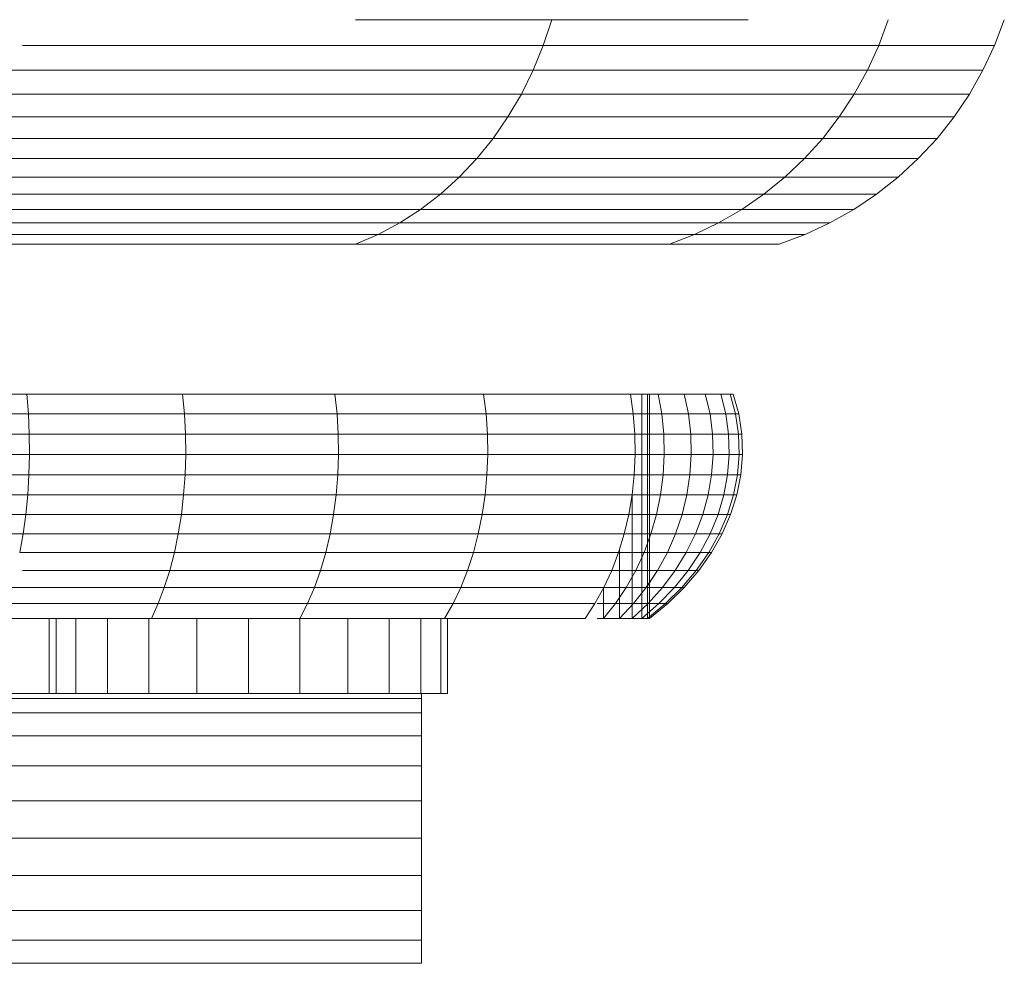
# Model space of a CAD drawing. Header units: millimetres. Extents: x -5903 to 5148, y -923 to 11622.
# Tile 29 of 37: x 3959 to 4043, y 7012 to 7092. Entities that reach past the tile are written whole.
import ezdxf

# ---------------------------------------------------------------- set-up
doc = ezdxf.new("R2010")
doc.units = ezdxf.units.MM
doc.layers.add('G-XREF-____-OTLN', color=7, linetype='Continuous', lineweight=9, true_color=0x007f7f)
doc.layers.add('I-FURN-____-OTLN', color=7, linetype='Continuous', lineweight=9)

# ---------------------------------------------------------------- blocks, each defined once
blk = doc.blocks.new('Gym_Bicycle - BYCYCLE_dwg-951122-Level 1')
at = {"layer": 'G-XREF-____-OTLN'}
for p, q in [((68.533, 386.066), (68.533, 388.015)), ((68.533, 388.015), (68.533, 386.066)), ((68.533, 383.526), (68.533, 386.066)), ((68.533, 386.066), (398.49, 386.066)), ((68.533, 380.569), (68.533, 383.526)), ((68.533, 383.526), (398.48, 383.526)), ((68.533, 383.526), (68.533, 380.569)), ((68.533, 377.395), (68.533, 380.569)), ((68.533, 380.569), (398.474, 380.569)), ((68.533, 380.569), (68.533, 377.395)), ((68.533, 377.395), (68.533, 374.222)), ((68.533, 377.395), (398.472, 377.395)), ((68.533, 377.395), (68.533, 374.222)), ((68.533, 377.395), (398.472, 377.395)), ((68.533, 374.222), (68.533, 371.264)), ((390.738, 374.222), (68.533, 374.222)), ((390.738, 374.222), (68.533, 374.222)), ((68.533, 374.222), (68.533, 371.264)), ((68.533, 368.725), (68.533, 371.264)), ((68.533, 371.264), (390.031, 371.264)), ((68.533, 371.264), (68.533, 368.725)), ((68.533, 371.264), (390.031, 371.264)), ((68.533, 366.776), (68.533, 368.725)), ((68.533, 368.725), (389.424, 368.725)), ((68.533, 368.725), (68.533, 366.776)), ((389.424, 368.725), (68.533, 368.725)), ((68.533, 365.551), (68.533, 366.776)), ((68.533, 366.776), (388.959, 366.776)), ((388.959, 366.776), (68.533, 366.776)), ((66.325, 358.783), (66.325, 365.133)), ((66.9, 365.133), (66.325, 365.133)), ((66.325, 365.133), (66.9, 365.133)), ((66.325, 358.783), (66.325, 365.133)), ((66.9, 365.133), (68.588, 365.133)), ((66.9, 358.783), (66.9, 365.133)), ((68.588, 365.133), (66.9, 365.133)), ((66.9, 358.783), (66.9, 365.133)), ((68.533, 365.551), (68.533, 365.133)), ((68.533, 365.551), (68.533, 365.133)), ((68.533, 365.551), (388.666, 365.551)), ((388.666, 365.551), (68.533, 365.551)), ((68.588, 365.133), (71.272, 365.133)), ((68.588, 358.783), (68.588, 365.133)), ((68.588, 358.783), (68.588, 365.133)), ((71.272, 365.133), (74.77, 365.133)), ((71.272, 358.783), (71.272, 365.133)), ((71.272, 358.783), (71.272, 365.133)), ((74.77, 365.133), (78.844, 365.133)), ((74.77, 358.783), (74.77, 365.133)), ((78.844, 365.133), (74.77, 365.133)), ((74.77, 358.783), (74.77, 365.133)), ((78.844, 365.133), (83.216, 365.133)), ((78.844, 358.783), (78.844, 365.133)), ((83.216, 365.133), (78.844, 365.133)), ((78.844, 358.783), (78.844, 365.133)), ((87.588, 365.133), (83.216, 365.133)), ((83.216, 358.783), (83.216, 365.133)), ((87.588, 365.133), (83.216, 365.133)), ((83.216, 358.783), (83.216, 365.133)), ((91.661, 365.133), (87.588, 365.133)), ((87.588, 358.783), (87.588, 365.133)), ((91.661, 365.133), (87.588, 365.133)), ((87.588, 358.783), (87.588, 365.133)), ((95.16, 365.133), (91.661, 365.133)), ((91.661, 358.783), (91.661, 365.133)), ((95.16, 365.133), (91.661, 365.133)), ((91.661, 358.783), (91.661, 365.133)), ((97.844, 365.133), (95.16, 365.133)), ((95.16, 358.783), (95.16, 365.133)), ((97.844, 365.133), (95.16, 365.133)), ((95.16, 358.783), (95.16, 365.133)), ((99.531, 365.133), (97.844, 365.133)), ((97.844, 358.783), (97.844, 365.133)), ((97.844, 358.783), (97.844, 365.133)), ((100.055, 365.133), (99.531, 365.133)), ((99.531, 365.133), (100.107, 365.133)), ((99.531, 358.783), (99.531, 365.133)), ((99.531, 358.783), (99.531, 365.133)), ((100.055, 365.133), (388.566, 365.133)), ((100.055, 365.133), (388.566, 365.133)), ((100.107, 358.783), (100.107, 365.133)), ((100.107, 358.783), (100.107, 365.133)), ((49.194, 358.783), (47.643, 357.512)), ((49.359, 358.783), (47.831, 357.512)), ((49.359, 358.783), (47.831, 357.512)), ((49.851, 358.783), (48.391, 357.512)), ((49.359, 358.783), (49.194, 358.783)), ((49.194, 358.783), (49.359, 358.783)), ((49.359, 358.783), (49.194, 358.783)), ((49.194, 358.783), (49.359, 358.783)), ((49.194, 358.783), (49.194, 339.733)), ((50.653, 358.783), (49.304, 357.512)), ((49.359, 358.783), (49.851, 358.783)), ((49.851, 358.783), (49.359, 358.783)), ((49.359, 358.783), (49.851, 358.783)), ((49.359, 358.783), (49.359, 339.733)), ((49.851, 358.783), (50.653, 358.783)), ((49.851, 358.783), (50.653, 358.783)), ((49.851, 358.783), (49.851, 339.733)), ((51.743, 358.783), (50.545, 357.512)), ((50.653, 358.783), (51.743, 358.783)), ((50.653, 358.783), (51.743, 358.783)), ((50.653, 358.783), (50.653, 348.278)), ((51.743, 358.783), (53.089, 358.783)), ((51.743, 358.783), (53.089, 358.783)), ((51.743, 358.783), (51.743, 352.927)), ((53.089, 358.783), (52.077, 357.512)), ((53.089, 358.783), (53.619, 358.783)), ((53.089, 358.783), (53.619, 358.783)), ((53.089, 358.783), (53.089, 356.148)), ((54.651, 358.783), (53.817, 357.512)), ((54.651, 358.783), (66.579, 358.783)), ((54.651, 358.783), (66.579, 358.783)), ((66.579, 358.783), (65.857, 357.512)), ((66.579, 358.783), (78.85, 358.783)), ((66.579, 358.783), (78.85, 358.783)), ((78.85, 358.783), (78.203, 357.512)), ((78.85, 358.783), (78.203, 357.512)), ((78.85, 358.783), (91.429, 358.783)), ((78.85, 358.783), (91.429, 358.783)), ((91.429, 358.783), (78.85, 358.783)), ((91.429, 358.783), (90.859, 357.512)), ((91.429, 358.783), (104.282, 358.783)), ((91.429, 358.783), (104.282, 358.783)), ((104.282, 358.783), (91.429, 358.783)), ((47.643, 357.512), (46.242, 356.148)), ((47.831, 357.512), (46.451, 356.148)), ((47.831, 357.512), (46.451, 356.148)), ((47.071, 356.148), (48.391, 357.512)), ((48.391, 357.512), (47.071, 356.148)), ((47.643, 357.512), (47.831, 357.512)), ((47.643, 357.512), (47.831, 357.512)), ((47.831, 357.512), (48.391, 357.512)), ((47.831, 357.512), (48.391, 357.512)), ((49.304, 357.512), (48.085, 356.148)), ((49.304, 357.512), (48.085, 356.148)), ((48.391, 357.512), (49.304, 357.512)), ((48.391, 357.512), (49.304, 357.512)), ((48.391, 357.512), (49.304, 357.512)), ((49.304, 357.512), (50.545, 357.512)), ((50.545, 357.512), (49.462, 356.148)), ((50.545, 357.512), (52.077, 357.512)), ((52.077, 357.512), (51.162, 356.148)), ((52.077, 357.512), (53.619, 357.512)), ((53.817, 357.512), (53.064, 356.148)), ((53.817, 357.512), (65.857, 357.512)), ((65.857, 357.512), (65.206, 356.148)), ((65.857, 357.512), (78.203, 357.512)), ((78.203, 357.512), (65.857, 357.512)), ((78.203, 357.512), (77.619, 356.148)), ((77.619, 356.148), (78.203, 357.512)), ((78.203, 357.512), (90.859, 357.512)), ((90.859, 357.512), (90.344, 356.148)), ((90.859, 357.512), (103.79, 357.512)), ((46.242, 356.148), (45, 354.699)), ((45.227, 354.699), (46.451, 356.148)), ((46.451, 356.148), (45.227, 354.699)), ((45.902, 354.699), (47.071, 356.148)), ((45.902, 354.699), (47.071, 356.148)), ((46.242, 356.148), (46.451, 356.148)), ((46.242, 356.148), (46.451, 356.148)), ((46.451, 356.148), (47.071, 356.148)), ((46.451, 356.148), (47.071, 356.148)), ((48.085, 356.148), (47.004, 354.699)), ((47.004, 354.699), (48.085, 356.148)), ((47.071, 356.148), (48.085, 356.148)), ((47.071, 356.148), (48.085, 356.148)), ((49.359, 356.148), (48.085, 356.148)), ((48.085, 356.148), (49.462, 356.148)), ((48.502, 354.699), (49.462, 356.148)), ((48.502, 354.699), (49.359, 355.993)), ((49.359, 355.993), (48.502, 354.699)), ((49.462, 356.148), (51.162, 356.148)), ((51.162, 356.148), (50.351, 354.699)), ((51.162, 356.148), (53.064, 356.148)), ((53.064, 356.148), (52.396, 354.699)), ((53.064, 356.148), (65.206, 356.148)), ((64.628, 354.699), (65.206, 356.148)), ((65.206, 356.148), (77.619, 356.148)), ((77.101, 354.699), (77.619, 356.148)), ((77.619, 356.148), (77.101, 354.699)), ((77.619, 356.148), (90.344, 356.148)), ((90.344, 356.148), (77.619, 356.148)), ((89.888, 354.699), (90.344, 356.148)), ((90.344, 356.148), (103.346, 356.148)), ((45, 354.699), (43.927, 353.176)), ((45.227, 354.699), (44.17, 353.176)), ((44.17, 353.176), (45.227, 354.699)), ((45.902, 354.699), (44.891, 353.176)), ((44.891, 353.176), (45.902, 354.699)), ((45.227, 354.699), (45, 354.699)), ((45, 354.699), (45.227, 354.699)), ((45.227, 354.699), (45.902, 354.699)), ((45.227, 354.699), (45.902, 354.699)), ((45.902, 354.699), (47.004, 354.699)), ((47.004, 354.699), (45.902, 354.699)), ((46.071, 353.176), (47.004, 354.699)), ((47.004, 354.699), (46.071, 353.176)), ((48.502, 354.699), (47.004, 354.699)), ((47.004, 354.699), (48.502, 354.699)), ((48.502, 354.699), (47.672, 353.176)), ((47.672, 353.176), (48.502, 354.699)), ((48.502, 354.699), (50.351, 354.699)), ((50.351, 354.699), (49.65, 353.176)), ((50.351, 354.699), (52.396, 354.699)), ((51.819, 353.176), (52.396, 354.699)), ((52.396, 354.699), (64.628, 354.699)), ((64.129, 353.176), (64.628, 354.699)), ((64.628, 354.699), (77.101, 354.699)), ((64.628, 354.699), (77.101, 354.699)), ((76.653, 353.176), (77.101, 354.699)), ((77.101, 354.699), (76.653, 353.176)), ((77.101, 354.699), (89.888, 354.699)), ((89.888, 354.699), (77.101, 354.699)), ((89.888, 354.699), (89.493, 353.176)), ((89.493, 353.176), (89.888, 354.699)), ((89.888, 354.699), (102.364, 354.699)), ((89.888, 354.699), (102.364, 354.699)), ((43.927, 353.176), (43.029, 351.591)), ((43.285, 351.591), (44.17, 353.176)), ((43.285, 351.591), (44.17, 353.176)), ((43.927, 353.176), (44.17, 353.176)), ((43.927, 353.176), (44.17, 353.176)), ((44.046, 351.591), (44.891, 353.176)), ((44.891, 353.176), (44.046, 351.591)), ((44.17, 353.176), (44.891, 353.176)), ((44.17, 353.176), (44.891, 353.176)), ((44.891, 353.176), (46.071, 353.176)), ((44.891, 353.176), (46.071, 353.176)), ((45.29, 351.591), (46.071, 353.176)), ((46.071, 353.176), (45.29, 351.591)), ((47.672, 353.176), (46.071, 353.176)), ((46.071, 353.176), (47.672, 353.176)), ((47.672, 353.176), (46.979, 351.591)), ((47.672, 353.176), (46.979, 351.591)), ((49.359, 353.176), (47.672, 353.176)), ((47.672, 353.176), (49.65, 353.176)), ((49.65, 353.176), (49.064, 351.591)), ((49.65, 353.176), (51.819, 353.176)), ((51.337, 351.591), (51.819, 353.176)), ((51.819, 353.176), (64.129, 353.176)), ((64.129, 353.176), (63.711, 351.591)), ((64.129, 353.176), (76.653, 353.176)), ((76.279, 351.591), (76.653, 353.176)), ((76.653, 353.176), (89.493, 353.176)), ((89.493, 353.176), (89.163, 351.591)), ((102.611, 353.176), (89.493, 353.176)), ((102.611, 353.176), (89.493, 353.176)), ((102.611, 353.176), (102.327, 351.591)), ((42.315, 349.955), (43.029, 351.591)), ((42.581, 349.955), (43.285, 351.591)), ((42.581, 349.955), (43.285, 351.591)), ((43.285, 351.591), (43.029, 351.591)), ((43.029, 351.591), (43.285, 351.591)), ((43.285, 351.591), (44.046, 351.591)), ((43.285, 351.591), (44.046, 351.591)), ((43.374, 349.955), (44.046, 351.591)), ((44.046, 351.591), (43.374, 349.955)), ((44.046, 351.591), (45.29, 351.591)), ((44.046, 351.591), (45.29, 351.591)), ((45.29, 351.591), (44.668, 349.955)), ((44.668, 349.955), (45.29, 351.591)), ((46.979, 351.591), (45.29, 351.591)), ((45.29, 351.591), (46.979, 351.591)), ((46.979, 351.591), (46.427, 349.955)), ((46.427, 349.955), (46.979, 351.591)), ((49.064, 351.591), (46.979, 351.591)), ((46.979, 351.591), (49.064, 351.591)), ((49.064, 351.591), (48.597, 349.955)), ((49.064, 351.591), (48.597, 349.955)), ((49.064, 351.591), (51.337, 351.591)), ((50.953, 349.955), (51.337, 351.591)), ((51.337, 351.591), (63.711, 351.591)), ((63.711, 351.591), (63.379, 349.955)), ((76.279, 351.591), (63.711, 351.591)), ((76.279, 351.591), (63.711, 351.591)), ((76.279, 351.591), (75.981, 349.955)), ((76.279, 351.591), (89.163, 351.591)), ((88.901, 349.955), (89.163, 351.591)), ((89.163, 351.591), (102.327, 351.591)), ((102.327, 351.591), (102.1, 349.955)), ((102.327, 351.591), (115.731, 351.591)), ((41.788, 348.278), (42.315, 349.955)), ((42.581, 349.955), (42.062, 348.278)), ((42.062, 348.278), (42.581, 349.955)), ((42.581, 349.955), (42.315, 349.955)), ((42.315, 349.955), (42.581, 349.955)), ((42.581, 349.955), (43.374, 349.955)), ((42.581, 349.955), (43.374, 349.955)), ((43.374, 349.955), (42.877, 348.278)), ((43.374, 349.955), (42.877, 348.278)), ((43.374, 349.955), (44.668, 349.955)), ((43.374, 349.955), (44.668, 349.955)), ((44.668, 349.955), (44.21, 348.278)), ((44.21, 348.278), (44.668, 349.955)), ((46.427, 349.955), (44.668, 349.955)), ((44.668, 349.955), (46.427, 349.955)), ((46.427, 349.955), (46.019, 348.278)), ((46.019, 348.278), (46.427, 349.955)), ((46.427, 349.955), (48.597, 349.955)), ((46.427, 349.955), (48.597, 349.955)), ((48.253, 348.278), (48.597, 349.955)), ((48.253, 348.278), (48.597, 349.955)), ((48.597, 349.955), (50.953, 349.955)), ((50.953, 349.955), (50.669, 348.278)), ((50.953, 349.955), (63.379, 349.955)), ((63.379, 349.955), (63.134, 348.278)), ((63.379, 349.955), (63.134, 348.278)), ((63.379, 349.955), (75.981, 349.955)), ((75.761, 348.278), (75.981, 349.955)), ((75.981, 349.955), (88.901, 349.955)), ((75.981, 349.955), (88.901, 349.955)), ((88.707, 348.278), (88.901, 349.955)), ((88.901, 349.955), (102.1, 349.955)), ((102.1, 349.955), (101.933, 348.278)), ((101.933, 348.278), (102.1, 349.955)), ((115.541, 349.955), (102.1, 349.955)), ((102.1, 349.955), (115.541, 349.955)), ((41.788, 348.278), (41.452, 346.575)), ((42.062, 348.278), (41.732, 346.575)), ((41.732, 346.575), (42.062, 348.278)), ((41.788, 348.278), (42.062, 348.278)), ((41.788, 348.278), (42.062, 348.278)), ((42.062, 348.278), (42.877, 348.278)), ((42.062, 348.278), (42.877, 348.278)), ((42.877, 348.278), (42.562, 346.575)), ((42.562, 346.575), (42.877, 348.278)), ((44.21, 348.278), (42.877, 348.278)), ((42.877, 348.278), (44.21, 348.278)), ((44.21, 348.278), (43.918, 346.575)), ((43.918, 346.575), (44.21, 348.278)), ((46.019, 348.278), (44.21, 348.278)), ((44.21, 348.278), (46.019, 348.278)), ((45.76, 346.575), (46.019, 348.278)), ((46.019, 348.278), (45.76, 346.575)), ((48.253, 348.278), (46.019, 348.278)), ((46.019, 348.278), (48.253, 348.278)), ((48.034, 346.575), (48.253, 348.278)), ((48.034, 346.575), (48.253, 348.278)), ((48.253, 348.278), (50.669, 348.278)), ((50.489, 346.575), (50.669, 348.278)), ((50.669, 348.278), (63.134, 348.278)), ((62.978, 346.575), (63.134, 348.278)), ((63.134, 348.278), (75.761, 348.278)), ((75.761, 348.278), (75.621, 346.575)), ((75.621, 346.575), (75.761, 348.278)), ((75.761, 348.278), (88.707, 348.278)), ((75.761, 348.278), (88.707, 348.278)), ((88.707, 348.278), (88.584, 346.575)), ((88.707, 348.278), (101.933, 348.278)), ((88.707, 348.278), (101.933, 348.278)), ((101.933, 348.278), (101.827, 346.575)), ((101.933, 348.278), (115.401, 348.278)), ((41.311, 344.856), (41.452, 346.575)), ((41.732, 346.575), (41.452, 346.575)), ((41.452, 346.575), (41.732, 346.575)), ((41.732, 346.575), (41.592, 344.856)), ((41.732, 346.575), (41.592, 344.856)), ((41.732, 346.575), (42.562, 346.575)), ((41.732, 346.575), (42.562, 346.575)), ((42.562, 346.575), (42.428, 344.856)), ((42.562, 346.575), (42.428, 344.856)), ((43.918, 346.575), (42.562, 346.575)), ((42.562, 346.575), (43.918, 346.575)), ((43.918, 346.575), (43.795, 344.856)), ((43.795, 344.856), (43.918, 346.575)), ((45.76, 346.575), (43.918, 346.575)), ((43.918, 346.575), (45.76, 346.575)), ((45.651, 344.856), (45.76, 346.575)), ((45.651, 344.856), (45.76, 346.575)), ((45.76, 346.575), (48.034, 346.575)), ((45.76, 346.575), (48.034, 346.575)), ((47.942, 344.856), (48.034, 346.575)), ((48.034, 346.575), (47.942, 344.856)), ((48.034, 346.575), (49.359, 346.575)), ((48.034, 346.575), (50.489, 346.575)), ((50.413, 344.856), (50.489, 346.575)), ((50.489, 346.575), (62.978, 346.575)), ((62.978, 346.575), (62.912, 344.856)), ((62.912, 344.856), (62.978, 346.575)), ((62.978, 346.575), (75.621, 346.575)), ((62.978, 346.575), (75.621, 346.575)), ((75.621, 346.575), (75.562, 344.856)), ((75.621, 346.575), (88.584, 346.575)), ((88.532, 344.856), (88.584, 346.575)), ((88.584, 346.575), (88.532, 344.856)), ((88.584, 346.575), (101.827, 346.575)), ((101.827, 346.575), (101.782, 344.856)), ((115.312, 346.575), (101.827, 346.575)), ((41.364, 343.135), (41.311, 344.856)), ((41.311, 344.856), (41.592, 344.856)), ((41.311, 344.856), (41.592, 344.856)), ((41.645, 343.135), (41.592, 344.856)), ((41.592, 344.856), (42.428, 344.856)), ((41.592, 344.856), (41.645, 343.135)), ((41.592, 344.856), (42.428, 344.856)), ((42.479, 343.135), (42.428, 344.856)), ((42.428, 344.856), (43.795, 344.856)), ((42.428, 344.856), (42.479, 343.135)), ((42.428, 344.856), (43.795, 344.856)), ((45.651, 344.856), (43.795, 344.856)), ((43.795, 344.856), (45.651, 344.856)), ((43.795, 344.856), (43.841, 343.135)), ((43.795, 344.856), (43.841, 343.135)), ((45.692, 343.135), (45.651, 344.856)), ((47.942, 344.856), (45.651, 344.856)), ((45.651, 344.856), (45.692, 343.135)), ((45.651, 344.856), (47.942, 344.856)), ((47.942, 344.856), (47.977, 343.135)), ((47.942, 344.856), (49.359, 344.856)), ((47.977, 343.135), (47.942, 344.856)), ((50.413, 344.856), (47.942, 344.856)), ((50.413, 344.856), (50.442, 343.135)), ((50.413, 344.856), (62.912, 344.856)), ((62.912, 344.856), (62.937, 343.135)), ((62.912, 344.856), (75.562, 344.856)), ((75.562, 344.856), (62.912, 344.856)), ((62.912, 344.856), (62.937, 343.135)), ((75.562, 344.856), (75.585, 343.135)), ((75.562, 344.856), (88.532, 344.856)), ((88.551, 343.135), (88.532, 344.856)), ((88.532, 344.856), (101.782, 344.856)), ((88.532, 344.856), (88.551, 343.135)), ((101.799, 343.135), (101.782, 344.856)), ((101.782, 344.856), (115.274, 344.856)), ((41.612, 341.423), (41.364, 343.135)), ((41.645, 343.135), (41.364, 343.135)), ((41.364, 343.135), (41.645, 343.135)), ((41.645, 343.135), (41.89, 341.423)), ((41.645, 343.135), (42.479, 343.135)), ((41.89, 341.423), (41.645, 343.135)), ((41.645, 343.135), (42.479, 343.135)), ((42.713, 341.423), (42.479, 343.135)), ((42.479, 343.135), (43.841, 343.135)), ((42.479, 343.135), (42.713, 341.423)), ((42.479, 343.135), (43.841, 343.135)), ((45.692, 343.135), (43.841, 343.135)), ((44.057, 341.423), (43.841, 343.135)), ((44.057, 341.423), (43.841, 343.135)), ((43.841, 343.135), (45.692, 343.135)), ((45.692, 343.135), (47.977, 343.135)), ((45.692, 343.135), (45.884, 341.423)), ((45.884, 341.423), (45.692, 343.135)), ((45.692, 343.135), (47.977, 343.135)), ((47.977, 343.135), (48.139, 341.423)), ((47.977, 343.135), (49.359, 343.135)), ((48.139, 341.423), (47.977, 343.135)), ((47.977, 343.135), (50.442, 343.135)), ((50.442, 343.135), (50.575, 341.423)), ((50.442, 343.135), (62.937, 343.135)), ((50.442, 343.135), (62.937, 343.135)), ((63.052, 341.423), (62.937, 343.135)), ((62.937, 343.135), (75.585, 343.135)), ((62.937, 343.135), (75.585, 343.135)), ((62.937, 343.135), (63.052, 341.423)), ((75.688, 341.423), (75.585, 343.135)), ((75.585, 343.135), (88.551, 343.135)), ((75.585, 343.135), (75.688, 341.423)), ((88.643, 341.423), (88.551, 343.135)), ((88.551, 343.135), (101.799, 343.135)), ((101.878, 341.423), (101.799, 343.135)), ((101.799, 343.135), (115.289, 343.135)), ((41.612, 341.423), (42.08, 339.733)), ((41.612, 341.423), (41.89, 341.423)), ((41.612, 341.423), (41.89, 341.423)), ((41.89, 341.423), (42.35, 339.733)), ((41.89, 341.423), (42.713, 341.423)), ((41.89, 341.423), (42.35, 339.733)), ((41.89, 341.423), (42.713, 341.423)), ((44.057, 341.423), (42.713, 341.423)), ((43.153, 339.733), (42.713, 341.423)), ((42.713, 341.423), (44.057, 341.423)), ((42.713, 341.423), (43.153, 339.733)), ((45.884, 341.423), (44.057, 341.423)), ((44.464, 339.733), (44.057, 341.423)), ((44.464, 339.733), (44.057, 341.423)), ((44.057, 341.423), (45.884, 341.423)), ((45.884, 341.423), (48.139, 341.423)), ((45.884, 341.423), (46.245, 339.733)), ((48.139, 341.423), (45.884, 341.423)), ((46.245, 339.733), (45.884, 341.423)), ((48.139, 341.423), (48.444, 339.733)), ((48.139, 341.423), (49.359, 341.423)), ((48.139, 341.423), (48.444, 339.733)), ((48.139, 341.423), (50.575, 341.423)), ((50.575, 341.423), (50.812, 339.733)), ((50.575, 341.423), (63.052, 341.423)), ((63.052, 341.423), (63.257, 339.733)), ((63.052, 341.423), (75.688, 341.423)), ((63.257, 339.733), (63.052, 341.423)), ((75.688, 341.423), (75.872, 339.733)), ((75.688, 341.423), (88.643, 341.423)), ((75.688, 341.423), (75.872, 339.733)), ((101.878, 341.423), (88.643, 341.423)), ((88.805, 339.733), (88.643, 341.423)), ((88.643, 341.423), (101.878, 341.423)), ((88.643, 341.423), (88.805, 339.733)), ((101.878, 341.423), (102.018, 339.733)), ((101.878, 341.423), (115.355, 341.423)), ((101.878, 341.423), (102.018, 339.733)), ((42.35, 339.733), (42.08, 339.733)), ((42.08, 339.733), (42.35, 339.733)), ((43.153, 339.733), (42.35, 339.733)), ((42.35, 339.733), (43.153, 339.733)), ((44.464, 339.733), (43.153, 339.733)), ((43.153, 339.733), (44.464, 339.733)), ((44.464, 339.733), (46.245, 339.733)), ((44.464, 339.733), (46.245, 339.733)), ((46.245, 339.733), (48.444, 339.733)), ((46.245, 339.733), (48.444, 339.733)), ((48.444, 339.733), (50.812, 339.733)), ((49.359, 339.733), (49.194, 339.733)), ((49.194, 339.733), (49.359, 339.733)), ((49.851, 339.733), (49.359, 339.733)), ((49.359, 339.733), (49.851, 339.733)), ((49.851, 339.733), (50.653, 339.733)), ((50.812, 339.733), (50.996, 339.733)), ((50.996, 339.733), (63.257, 339.733)), ((63.257, 339.733), (75.872, 339.733)), ((75.872, 339.733), (88.805, 339.733)), ((88.805, 339.733), (102.018, 339.733)), ((102.018, 339.733), (115.472, 339.733)), ((35.998, 326.213), (38.179, 327.033)), ((47.505, 327.033), (38.179, 327.033)), ((38.179, 327.033), (38.929, 327.033)), ((45.385, 326.213), (47.505, 327.033)), ((74.116, 327.033), (47.505, 327.033)), ((72.215, 326.213), (74.116, 327.033)), ((116.447, 327.033), (74.116, 327.033)), ((116.447, 327.033), (74.116, 327.033)), ((33.887, 325.226), (35.998, 326.213)), ((45.385, 326.213), (35.998, 326.213)), ((35.998, 326.213), (45.385, 326.213)), ((43.333, 325.226), (45.385, 326.213)), ((72.215, 326.213), (45.385, 326.213)), ((70.375, 325.226), (72.215, 326.213)), ((114.895, 326.213), (72.215, 326.213)), ((31.859, 324.079), (33.887, 325.226)), ((43.333, 325.226), (33.887, 325.226)), ((41.361, 324.079), (43.333, 325.226)), ((70.375, 325.226), (43.333, 325.226)), ((70.375, 325.226), (68.607, 324.079)), ((70.375, 325.226), (68.607, 324.079)), ((113.393, 325.226), (70.375, 325.226)), ((29.926, 322.78), (31.859, 324.079)), ((41.361, 324.079), (31.859, 324.079)), ((41.361, 324.079), (31.859, 324.079)), ((41.361, 324.079), (39.481, 322.78)), ((39.481, 322.78), (41.361, 324.079)), ((41.361, 324.079), (68.607, 324.079)), ((68.607, 324.079), (41.361, 324.079)), ((68.607, 324.079), (66.921, 322.78)), ((68.607, 324.079), (66.921, 322.78)), ((111.949, 324.079), (68.607, 324.079)), ((29.926, 322.78), (28.098, 321.336)), ((39.481, 322.78), (29.926, 322.78)), ((37.704, 321.336), (39.481, 322.78)), ((37.704, 321.336), (39.481, 322.78)), ((66.921, 322.78), (39.481, 322.78)), ((65.328, 321.336), (66.921, 322.78)), ((110.573, 322.78), (66.921, 322.78)), ((26.388, 319.755), (28.098, 321.336)), ((37.704, 321.336), (28.098, 321.336)), ((36.041, 319.755), (37.704, 321.336)), ((36.041, 319.755), (37.704, 321.336)), ((65.328, 321.336), (37.704, 321.336)), ((63.837, 319.755), (65.328, 321.336)), ((109.272, 321.336), (65.328, 321.336)), ((24.804, 318.048), (26.388, 319.755)), ((24.804, 318.048), (26.388, 319.755)), ((36.041, 319.755), (26.388, 319.755)), ((34.502, 318.048), (36.041, 319.755)), ((36.041, 319.755), (34.502, 318.048)), ((63.837, 319.755), (36.041, 319.755)), ((63.837, 319.755), (36.041, 319.755)), ((63.837, 319.755), (62.457, 318.048)), ((62.457, 318.048), (63.837, 319.755)), ((108.055, 319.755), (63.837, 319.755)), ((23.358, 316.223), (24.804, 318.048)), ((34.502, 318.048), (24.804, 318.048)), ((34.502, 318.048), (33.095, 316.223)), ((34.502, 318.048), (33.095, 316.223)), ((34.502, 318.048), (62.457, 318.048)), ((34.502, 318.048), (62.457, 318.048)), ((62.457, 318.048), (61.196, 316.223)), ((106.928, 318.048), (62.457, 318.048)), ((23.358, 316.223), (22.056, 314.293)), ((33.095, 316.223), (23.358, 316.223)), ((33.095, 316.223), (23.358, 316.223)), ((31.83, 314.293), (33.095, 316.223)), ((61.196, 316.223), (33.095, 316.223)), ((60.061, 314.293), (61.196, 316.223)), ((60.061, 314.293), (61.196, 316.223)), ((105.898, 316.223), (61.196, 316.223)), ((20.907, 312.268), (22.056, 314.293)), ((31.83, 314.293), (22.056, 314.293)), ((31.83, 314.293), (30.713, 312.268)), ((60.061, 314.293), (31.83, 314.293)), ((59.06, 312.268), (60.061, 314.293)), ((104.972, 314.293), (60.061, 314.293)), ((20.907, 312.268), (19.918, 310.161)), ((30.713, 312.268), (20.907, 312.268)), ((29.751, 310.161), (30.713, 312.268)), ((30.713, 312.268), (29.751, 310.161)), ((59.06, 312.268), (30.713, 312.268)), ((59.06, 312.268), (30.713, 312.268)), ((58.198, 310.161), (59.06, 312.268)), ((58.198, 310.161), (59.06, 312.268)), ((104.154, 312.268), (59.06, 312.268)), ((19.095, 307.984), (19.918, 310.161)), ((19.918, 310.161), (19.095, 307.984)), ((29.751, 310.161), (19.918, 310.161)), ((29.751, 310.161), (28.951, 307.984)), ((58.198, 310.161), (29.751, 310.161)), ((58.198, 310.161), (57.48, 307.984)), ((102.364, 310.161), (58.198, 310.161)), ((102.364, 310.161), (58.198, 310.161)), ((57.48, 307.984), (40.835, 307.983)), ((57.48, 307.984), (74.116, 307.983))]:
    blk.add_line(p, q, dxfattribs=at)
at = {"layer": 'G-XREF-____-OTLN', "flags": 128}
for points in [[(68.533, 388.015), (398.504, 388.015), (422.105, 388.015), (422.05, 386.066)], [(68.533, 380.569), (398.474, 380.569), (398.474, 377.395)], [(68.533, 366.776), (68.533, 365.551), (68.533, 365.133)], [(66.9, 365.133), (66.325, 365.133), (66.9, 365.133)], [(74.77, 365.133), (71.272, 365.133), (68.588, 365.133)], [(100.055, 365.133), (99.531, 365.133), (97.844, 365.133)], [(50.653, 348.278), (50.653, 358.783), (49.304, 357.512), (48.391, 357.512), (47.831, 357.512), (46.451, 356.148), (47.071, 356.148), (45.902, 354.699), (45.227, 354.699), (44.17, 353.176)], [(51.743, 352.927), (51.743, 358.783), (50.545, 357.512), (49.462, 356.148), (48.085, 356.148), (47.004, 354.699), (45.902, 354.699), (44.891, 353.176), (44.17, 353.176)], [(49.359, 358.783), (47.831, 357.512), (47.643, 357.512), (46.242, 356.148), (45, 354.699), (45.227, 354.699), (46.451, 356.148), (46.242, 356.148), (46.451, 356.148), (45.227, 354.699), (44.17, 353.176), (44.891, 353.176), (45.902, 354.699), (47.004, 354.699), (48.085, 356.148), (49.359, 356.148)], [(53.089, 356.148), (53.089, 358.783), (52.077, 357.512), (50.545, 357.512), (49.304, 357.512), (48.085, 356.148), (47.071, 356.148), (48.391, 357.512), (49.851, 358.783), (49.851, 339.733)], [(49.359, 339.733), (49.359, 358.783), (47.831, 357.512), (47.643, 357.512), (49.194, 358.783), (49.194, 339.733)], [(49.359, 358.783), (49.194, 358.783), (49.359, 358.783), (49.851, 358.783), (50.653, 358.783), (51.743, 358.783), (53.089, 358.783), (53.619, 358.783)], [(65.857, 357.512), (53.817, 357.512), (54.651, 358.783)], [(78.85, 358.783), (66.579, 358.783), (54.651, 358.783)], [(66.579, 358.783), (65.857, 357.512), (65.206, 356.148), (64.628, 354.699)], [(104.282, 358.783), (103.79, 357.512), (90.859, 357.512), (91.429, 358.783)], [(49.304, 357.512), (48.085, 356.148), (47.071, 356.148), (46.451, 356.148), (47.831, 357.512), (48.391, 357.512), (47.071, 356.148), (45.902, 354.699), (45.227, 354.699), (45, 354.699), (43.927, 353.176), (44.17, 353.176), (43.285, 351.591), (43.029, 351.591), (43.927, 353.176), (44.17, 353.176), (43.285, 351.591), (42.581, 349.955), (42.062, 348.278), (41.788, 348.278), (42.315, 349.955), (42.581, 349.955), (43.374, 349.955), (42.877, 348.278), (44.21, 348.278), (43.918, 346.575), (43.795, 344.856), (42.428, 344.856), (42.562, 346.575), (41.732, 346.575), (41.452, 346.575), (41.311, 344.856), (41.592, 344.856), (41.645, 343.135), (41.364, 343.135), (41.612, 341.423), (41.89, 341.423), (41.645, 343.135), (42.479, 343.135), (42.713, 341.423), (41.89, 341.423), (42.35, 339.733)], [(48.502, 354.699), (49.462, 356.148), (51.162, 356.148), (52.077, 357.512), (53.619, 357.512)], [(53.817, 357.512), (53.064, 356.148), (51.162, 356.148), (50.351, 354.699), (48.502, 354.699)], [(78.203, 357.512), (90.859, 357.512), (90.344, 356.148)], [(49.359, 353.176), (47.672, 353.176), (48.502, 354.699), (47.004, 354.699), (46.071, 353.176), (44.891, 353.176), (44.046, 351.591), (43.285, 351.591), (43.029, 351.591), (42.315, 349.955), (42.581, 349.955), (42.062, 348.278), (42.877, 348.278), (43.374, 349.955), (44.668, 349.955), (45.29, 351.591), (46.979, 351.591), (47.672, 353.176), (49.65, 353.176), (50.351, 354.699), (52.396, 354.699), (53.064, 356.148), (65.206, 356.148), (77.619, 356.148)], [(116.584, 356.148), (103.346, 356.148), (90.344, 356.148), (89.888, 354.699)], [(51.819, 353.176), (52.396, 354.699), (64.628, 354.699), (64.129, 353.176)], [(49.359, 346.575), (48.034, 346.575), (45.76, 346.575), (45.651, 344.856), (43.795, 344.856), (43.841, 343.135), (42.479, 343.135), (42.428, 344.856), (41.592, 344.856), (41.732, 346.575), (42.062, 348.278), (42.877, 348.278), (42.562, 346.575), (43.918, 346.575), (45.76, 346.575), (46.019, 348.278), (44.21, 348.278), (44.668, 349.955), (45.29, 351.591), (46.071, 353.176), (47.672, 353.176), (46.979, 351.591), (49.064, 351.591)], [(51.819, 353.176), (51.337, 351.591), (63.711, 351.591), (63.379, 349.955), (50.953, 349.955), (48.597, 349.955), (48.253, 348.278), (48.034, 346.575), (45.76, 346.575), (46.019, 348.278), (48.253, 348.278), (50.669, 348.278), (50.489, 346.575)], [(63.134, 348.278), (50.669, 348.278), (50.953, 349.955), (51.337, 351.591), (49.064, 351.591), (49.65, 353.176), (51.819, 353.176)], [(63.711, 351.591), (64.129, 353.176), (51.819, 353.176)], [(64.129, 353.176), (76.653, 353.176), (76.279, 351.591)], [(76.653, 353.176), (89.493, 353.176), (89.163, 351.591)], [(102.1, 349.955), (88.901, 349.955), (89.163, 351.591), (102.327, 351.591), (102.611, 353.176)], [(49.064, 351.591), (48.597, 349.955), (46.427, 349.955), (46.019, 348.278), (48.253, 348.278), (48.597, 349.955)], [(89.163, 351.591), (76.279, 351.591), (75.981, 349.955), (63.379, 349.955)], [(115.541, 349.955), (115.731, 351.591), (102.327, 351.591), (102.1, 349.955)], [(63.134, 348.278), (75.761, 348.278), (75.981, 349.955)], [(88.901, 349.955), (88.707, 348.278), (88.584, 346.575)], [(49.359, 344.856), (47.942, 344.856), (45.651, 344.856), (45.692, 343.135), (47.977, 343.135), (47.942, 344.856), (48.034, 346.575), (48.253, 348.278)], [(50.489, 346.575), (62.978, 346.575), (63.134, 348.278)], [(101.933, 348.278), (101.827, 346.575), (88.584, 346.575)], [(115.312, 346.575), (115.401, 348.278), (101.933, 348.278)], [(42.35, 339.733), (41.89, 341.423), (41.645, 343.135), (41.592, 344.856), (42.428, 344.856), (42.562, 346.575), (41.732, 346.575), (41.592, 344.856), (41.311, 344.856), (41.364, 343.135), (41.645, 343.135)], [(41.645, 343.135), (42.479, 343.135), (42.428, 344.856), (43.795, 344.856), (43.918, 346.575), (45.76, 346.575), (45.651, 344.856), (47.942, 344.856), (50.413, 344.856)], [(50.413, 344.856), (50.489, 346.575), (48.034, 346.575), (47.942, 344.856), (47.977, 343.135), (50.442, 343.135)], [(88.584, 346.575), (75.621, 346.575), (75.562, 344.856)], [(115.312, 346.575), (101.827, 346.575), (101.782, 344.856)], [(46.245, 339.733), (45.884, 341.423), (45.692, 343.135), (45.651, 344.856), (43.795, 344.856), (43.841, 343.135), (42.479, 343.135), (42.713, 341.423), (44.057, 341.423), (44.464, 339.733)], [(48.444, 339.733), (48.139, 341.423), (45.884, 341.423), (44.057, 341.423), (43.841, 343.135), (45.692, 343.135), (47.977, 343.135), (48.139, 341.423), (50.575, 341.423), (50.442, 343.135), (50.413, 344.856), (62.912, 344.856)], [(101.782, 344.856), (88.532, 344.856), (75.562, 344.856), (75.585, 343.135)], [(115.289, 343.135), (101.799, 343.135), (101.782, 344.856), (115.274, 344.856), (128.97, 344.856)], [(44.464, 339.733), (44.057, 341.423), (43.841, 343.135), (45.692, 343.135), (45.884, 341.423), (44.057, 341.423), (42.713, 341.423), (43.153, 339.733)], [(49.359, 343.135), (47.977, 343.135), (48.139, 341.423), (48.444, 339.733)], [(75.585, 343.135), (88.551, 343.135), (88.643, 341.423)], [(88.551, 343.135), (101.799, 343.135), (101.878, 341.423), (115.355, 341.423)], [(42.08, 339.733), (41.612, 341.423), (41.89, 341.423), (42.713, 341.423), (43.153, 339.733)], [(46.245, 339.733), (45.884, 341.423), (48.139, 341.423), (49.359, 341.423)], [(63.052, 341.423), (50.575, 341.423), (50.812, 339.733)], [(63.052, 341.423), (75.688, 341.423), (88.643, 341.423)], [(75.872, 339.733), (63.257, 339.733), (50.996, 339.733), (50.812, 339.733), (48.444, 339.733), (46.245, 339.733), (44.464, 339.733), (43.153, 339.733), (42.35, 339.733), (42.08, 339.733), (42.35, 339.733), (43.153, 339.733), (44.464, 339.733), (46.245, 339.733), (48.444, 339.733)], [(50.653, 339.733), (49.851, 339.733), (49.359, 339.733), (49.194, 339.733), (49.359, 339.733)], [(115.472, 339.733), (102.018, 339.733), (88.805, 339.733), (75.872, 339.733)], [(66.921, 322.78), (39.481, 322.78), (29.926, 322.78), (31.859, 324.079), (33.887, 325.226), (35.998, 326.213), (38.179, 327.033)], [(38.179, 327.033), (47.505, 327.033), (45.385, 326.213), (43.333, 325.226), (33.887, 325.226)], [(47.505, 327.033), (74.116, 327.033), (72.215, 326.213), (70.375, 325.226), (113.393, 325.226)], [(45.385, 326.213), (72.215, 326.213), (114.895, 326.213)], [(41.361, 324.079), (43.333, 325.226), (70.375, 325.226)], [(113.393, 325.226), (111.949, 324.079), (68.607, 324.079)], [(111.949, 324.079), (110.573, 322.78), (66.921, 322.78), (65.328, 321.336)], [(37.704, 321.336), (28.098, 321.336), (29.926, 322.78)], [(28.098, 321.336), (26.388, 319.755), (36.041, 319.755)], [(109.272, 321.336), (65.328, 321.336), (37.704, 321.336)], [(65.328, 321.336), (63.837, 319.755), (108.055, 319.755), (109.272, 321.336), (166.541, 321.336)], [(22.056, 314.293), (23.358, 316.223), (24.804, 318.048), (34.502, 318.048)], [(61.196, 316.223), (62.457, 318.048), (106.928, 318.048)], [(105.898, 316.223), (61.196, 316.223), (33.095, 316.223), (31.83, 314.293), (22.056, 314.293), (20.907, 312.268), (30.713, 312.268), (31.83, 314.293), (60.061, 314.293)], [(104.972, 314.293), (60.061, 314.293), (59.06, 312.268), (104.154, 312.268)], [(28.951, 307.984), (29.751, 310.161), (19.918, 310.161), (20.907, 312.268)], [(29.751, 310.161), (58.198, 310.161), (57.48, 307.984)]]:
    blk.add_lwpolyline(points, dxfattribs=at)
for points in [[(68.533, 383.526), (398.48, 383.526), (398.49, 386.066), (68.533, 386.066)], [(46.071, 353.176), (47.004, 354.699), (48.502, 354.699), (47.672, 353.176)], [(44.046, 351.591), (45.29, 351.591), (46.071, 353.176), (44.891, 353.176)], [(42.581, 349.955), (43.285, 351.591), (44.046, 351.591), (43.374, 349.955)], [(46.427, 349.955), (46.979, 351.591), (45.29, 351.591), (44.046, 351.591), (43.374, 349.955), (44.668, 349.955)], [(46.427, 349.955), (48.597, 349.955), (49.064, 351.591), (46.979, 351.591)], [(42.562, 346.575), (42.877, 348.278), (44.21, 348.278), (44.668, 349.955), (46.427, 349.955), (46.019, 348.278), (44.21, 348.278), (43.918, 346.575)], [(41.788, 348.278), (42.062, 348.278), (41.732, 346.575), (41.452, 346.575)]]:
    blk.add_lwpolyline(points, close=True, dxfattribs=at)
blk = doc.blocks.new('Gym_Bicycle - Gym_Bicycle-951134-Level 1')
blk.add_blockref('Gym_Bicycle - BYCYCLE_dwg-951122-Level 1', (-349.118, -253.515))

msp = doc.modelspace()

# ---------------------------------------------------------------- block references
at = {"layer": 'I-FURN-____-OTLN', "rotation": 180}
msp.add_blockref('Gym_Bicycle - Gym_Bicycle-951134-Level 1', (3712.597, 7146.944), dxfattribs=at)

doc.saveas('drawing.dxf')
